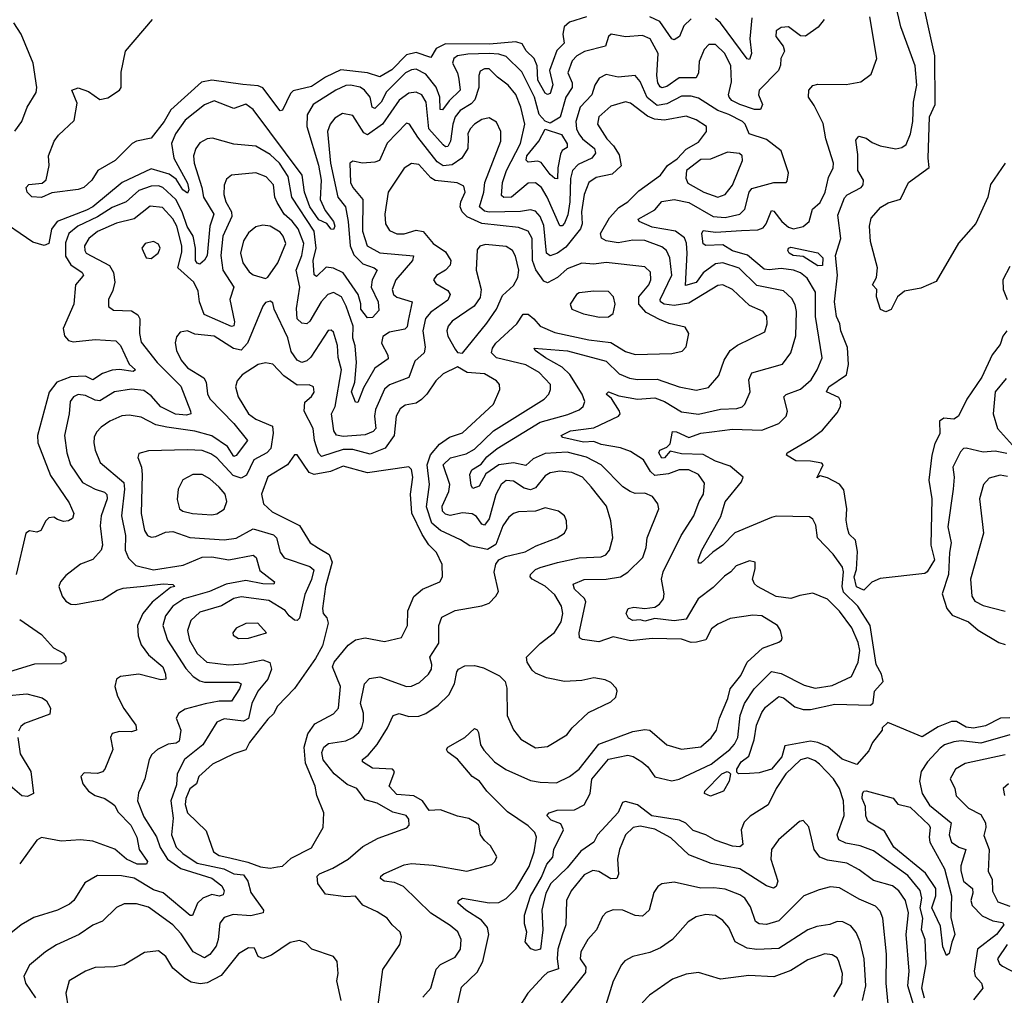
# Model space of a CAD drawing. Extents: x 1892934 to 2008621, y 567149 to 683290.
# Tile 190 of 256: x 1958695 to 1962742, y 628936 to 632944. Entities that reach past the tile are written whole.
import ezdxf

# ---------------------------------------------------------------- set-up
doc = ezdxf.new("R2010")
doc.units = 0

msp = doc.modelspace()

# ---------------------------------------------------------------- linework, layer by layer
at = {"layer": '0CON20XD'}
for points in [[(1961988.6, 631095), (1961998, 631115), (1961991.7, 631121.7), (1961945, 631130.3), (1961885, 631131.8), (1961846.2, 631155), (1961850, 631165), (1961945, 631221.2), (1961995, 631258.1), (1962055, 631328.1), (1962068.2, 631355), (1962069.6, 631375), (1962061.9, 631391.9), (1962011.5, 631415), (1962020.6, 631435), (1962093.1, 631485), (1962102.3, 631527.7), (1962097.5, 631597.5), (1962069.8, 631665), (1962066.2, 631695), (1962052.8, 631725), (1962044.4, 631785), (1962056.6, 631895), (1962048.9, 631975), (1962070.4, 632045), (1962058.5, 632141.5), (1962085, 632211.9), (1962096.1, 632223.9), (1962154.2, 632255), (1962161.5, 632265), (1962163.1, 632285), (1962140.6, 632325), (1962139.7, 632389.7), (1962131.4, 632448.6), (1962144.2, 632465.8), (1962175, 632457.5), (1962198.9, 632438.9), (1962231.2, 632425), (1962296.4, 632413.6), (1962320.7, 632419.3), (1962338.2, 632431.8), (1962356.6, 632475), (1962366.2, 632525), (1962368.3, 632605), (1962382.8, 632675), (1962376.4, 632755), (1962317.1, 632915), (1962277.6, 633087.6)], [(1962745.8, 632355), (1962685, 632267.5), (1962674.2, 632215), (1962625, 632106), (1962554.1, 632025.9), (1962461.7, 631868.3), (1962399.3, 631840.7), (1962332, 631828), (1962302.5, 631805), (1962276.4, 631753.6), (1962255, 631744), (1962233.9, 631753.9), (1962216.2, 631805), (1962218, 631835), (1962200, 631855), (1962216.2, 631885), (1962220.8, 631925), (1962192.6, 632032.6), (1962187.8, 632095), (1962195, 632128.8), (1962235, 632173.8), (1962265, 632192), (1962315, 632206.2), (1962348, 632275), (1962432.8, 632337.2), (1962429.1, 632375), (1962434.5, 632545), (1962457.3, 632595), (1962456, 632795), (1962394.7, 633075)], [(1962001.1, 632945), (1961976.4, 632913.6), (1961925, 632876.7), (1961905, 632877.3), (1961855, 632914.6), (1961825, 632912.3), (1961805, 632898.1), (1961803.1, 632875), (1961832.9, 632835), (1961838.2, 632815), (1961822.9, 632785), (1961822.4, 632757.6), (1961814.5, 632735.5), (1961734.7, 632655), (1961731.4, 632635), (1961748, 632595), (1961740.4, 632575), (1961715, 632574.6), (1961655, 632595.2), (1961622.4, 632612.4), (1961611.1, 632625), (1961608.6, 632635), (1961621.4, 632688.6), (1961618.5, 632755), (1961593.5, 632805), (1961555, 632841.5), (1961528.2, 632841.8), (1961508.8, 632821.2), (1961487.7, 632772.3), (1961485.2, 632725), (1961475.4, 632704.6), (1961405.2, 632704.8), (1961355, 632669.8), (1961335, 632664.3), (1961328.2, 632668.2), (1961318.5, 632685), (1961313.8, 632715), (1961319.8, 632805), (1961286.3, 632865), (1961255, 632879.6), (1961185, 632873.8), (1961125.6, 632884.4), (1961115.6, 632874.4), (1961102.5, 632835), (1961016.4, 632813.6), (1960985, 632795.3), (1960965.6, 632774.4), (1960948.6, 632725), (1960965.2, 632685), (1960965.7, 632665), (1960940.4, 632625), (1960916.8, 632543.2), (1960875, 632519.1), (1960855, 632526.6), (1960829.7, 632555), (1960811.6, 632625), (1960759.4, 632729.4), (1960695, 632792.4), (1960665, 632801.7), (1960625, 632804.6), (1960537.1, 632802.9), (1960494.7, 632795.3), (1960479.7, 632785), (1960473.4, 632765), (1960494.8, 632725), (1960499.8, 632700.2), (1960505.4, 632654.6), (1960460, 632610), (1960433, 632573), (1960423.3, 632575), (1960422.4, 632625), (1960406.3, 632666.3), (1960365, 632720), (1960325, 632740), (1960305, 632738.5), (1960281.1, 632725), (1960203, 632647), (1960181.1, 632605), (1960155, 632579.7), (1960143.2, 632585), (1960135.5, 632625.5), (1960112.2, 632655), (1960095, 632667), (1960055, 632675.5), (1960035, 632673.5), (1959995, 632654.4), (1959900.8, 632595), (1959876.9, 632553.1), (1959875.8, 632505), (1959923.5, 632346.5), (1959933.7, 632285), (1959930.7, 632205), (1959950.2, 632160.2), (1959985.2, 632115), (1959990, 632095), (1959985, 632082.5), (1959975, 632084), (1959956.8, 632106.8), (1959925, 632121.5), (1959887.1, 632175), (1959865.5, 632235), (1959856.3, 632305), (1959655, 632575.5), (1959625, 632596.5), (1959575, 632579.6), (1959495, 632610), (1959455, 632593.5), (1959375, 632530.9), (1959334.8, 632475), (1959319.5, 632435), (1959328.7, 632375), (1959385, 632272.1), (1959389.6, 632245), (1959385, 632230.6), (1959365, 632244.8), (1959338.1, 632288.1), (1959309.9, 632309.9), (1959235, 632331.7), (1959115.6, 632274.4), (1958996.2, 632175), (1958969.1, 632160.9), (1958849.2, 632115), (1958826, 632084), (1958815.3, 632025), (1958795, 632015.8), (1958749.3, 632029.3), (1958595, 632134.5)], [(1958674.5, 632485.5), (1958703.6, 632525), (1958725.3, 632585), (1958762.2, 632645), (1958765.2, 632665), (1958750, 632765), (1958701.2, 632885), (1958670.5, 632930.5)], [(1961025, 632955.9), (1960955, 632933.2), (1960932.4, 632915), (1960927.3, 632885), (1960932.7, 632847.3), (1960902.3, 632817.7), (1960872.3, 632735), (1960886.6, 632676.6), (1960875, 632641.3), (1960865, 632636.7), (1960855, 632642.3), (1960824.9, 632695), (1960821.5, 632755), (1960809.5, 632785), (1960776.5, 632816.5), (1960760.5, 632845), (1960735, 632853.4), (1960626.7, 632843.3), (1960445, 632844.2), (1960407.5, 632825), (1960385, 632788.5), (1960325, 632808.9), (1960285, 632800), (1960225, 632738.3), (1960175, 632708.8), (1960125.3, 632725.3), (1960015, 632738), (1959951.8, 632708.2), (1959895, 632669.6), (1959818.7, 632651.3), (1959808.7, 632641.3), (1959775, 632572), (1959765, 632569.2), (1959694.3, 632664.3), (1959675, 632672.3), (1959612.6, 632677.4), (1959485, 632694.8), (1959442.9, 632687.1), (1959316.4, 632573.6), (1959288.8, 632525), (1959235, 632457.5), (1959175.3, 632444.7), (1959157.5, 632435), (1959087.5, 632365), (1959016, 632325), (1958991.4, 632285), (1958959.2, 632255), (1958935, 632245.6), (1958827, 632233), (1958785, 632213.8), (1958745, 632216.7), (1958726.2, 632235), (1958722, 632255), (1958732.9, 632267.1), (1958787.7, 632272.3), (1958803.6, 632286.4), (1958816.2, 632345), (1958814, 632385), (1958837.1, 632445), (1958855, 632470), (1958919.6, 632530.4), (1958931.2, 632601.2), (1958910, 632655), (1958935, 632664.2), (1958978.3, 632648.3), (1959025, 632616), (1959057.8, 632622.2), (1959105, 632654), (1959112, 632665), (1959112.3, 632727.7), (1959130, 632815), (1959241.2, 632945)], [(1961455, 632947.7), (1961425, 632918.8), (1961407.2, 632875), (1961385, 632861.8), (1961375, 632865.5), (1961325.9, 632935.9), (1961285, 632955.7)], [(1962765, 630076.4), (1962725.8, 630074.2), (1962665, 630042.6), (1962615, 630033.1), (1962585, 630036.8), (1962545, 630061.3), (1962525, 630060.8), (1962470.9, 630039.1), (1962405, 629997.8), (1962263.8, 630056.2), (1962240, 630035), (1962240, 630025), (1962200, 629975), (1962185, 629940), (1962136.4, 629883.6), (1962075, 629905.4), (1962016.7, 629956.7), (1961975, 629974.2), (1961945, 629979.4), (1961839.5, 629960.5), (1961827.5, 629915), (1961785.2, 629865), (1961735, 629850), (1961695, 629847.3), (1961650, 629845), (1961643, 629853), (1961643.1, 629865), (1961660.4, 629895), (1961691.9, 629918.1), (1961714.1, 629985.9), (1961723.5, 630045), (1961745, 630097.1), (1961760.9, 630119.1), (1961815, 630163.1), (1961835, 630157.3), (1961880.8, 630120.8), (1961915, 630110.2), (1961945, 630110.6), (1962045, 630132), (1962192.1, 630127.9), (1962202.6, 630137.4), (1962207.9, 630185), (1962244.1, 630225), (1962238, 630255), (1962215.9, 630295), (1962191.4, 630455), (1962140, 630535), (1962081.7, 630591.7), (1962075.4, 630615), (1962081.4, 630675), (1962076.9, 630695), (1962038.2, 630748.2), (1961974.5, 630815), (1961967, 630867), (1961955, 630892.5), (1961941.1, 630901.1), (1961805, 630903.8), (1961785, 630898.9), (1961634.8, 630835.2), (1961585, 630784.8), (1961543.7, 630756.3), (1961495, 630711.4), (1961485, 630711.2), (1961483.8, 630725), (1961498.2, 630765), (1961577.2, 630902.8), (1961595, 630963.1), (1961662.5, 631045), (1961668.9, 631065), (1961615, 631110), (1961555, 631129.7), (1961505, 631157), (1961415, 631159.9), (1961368.6, 631171.4), (1961345, 631144.2), (1961335, 631142.5), (1961321.8, 631165), (1961325.8, 631175), (1961355, 631187.1), (1961368.6, 631201.4), (1961378.6, 631251.4), (1961395, 631250.3), (1961445, 631227.8), (1961495, 631245.5), (1961540.1, 631250.1), (1961625, 631261.7), (1961745, 631257), (1961815.6, 631285), (1961845.5, 631315), (1961851.5, 631335), (1961835.7, 631395), (1961845.5, 631404.5), (1961905, 631425.4), (1961948.5, 631465), (1961972.9, 631505), (1961993.2, 631555), (1961966.6, 631725), (1961966.1, 631825), (1961931.5, 631881.5), (1961905, 631903.5), (1961875, 631915.2), (1961825, 631921.9), (1961775, 631915.6), (1961755, 631919), (1961687.1, 631977.1), (1961625, 631994.8), (1961585, 632018.6), (1961515, 632016.4), (1961505, 632022.9), (1961498.8, 632065), (1961505, 632077.7), (1961555, 632070.9), (1961661.9, 632078.1), (1961729.3, 632080.7), (1961750.9, 632089.1), (1961763.1, 632105), (1961785, 632160.6), (1961795, 632157.1), (1961827.5, 632115), (1961855, 632091), (1961875, 632085.2), (1961915, 632094.4), (1961940, 632115), (1961953.1, 632165), (1961985, 632193.5), (1962006.1, 632235), (1962019.6, 632295), (1962038.3, 632335), (1962039.5, 632355), (1962008.4, 632455), (1961997.4, 632517.4), (1961961.2, 632591.2), (1961936.9, 632625), (1961939.2, 632655), (1961955, 632672.9), (1961975, 632678.8), (1962092.7, 632677.3), (1962151.9, 632688.1), (1962195, 632720), (1962217.9, 632785), (1962189.3, 632955)], [(1961705, 632951.4), (1961696.5, 632865), (1961702.5, 632805), (1961695, 632780.8), (1961685, 632782.5), (1961575, 632931.4), (1961555, 632948.3)], [(1960658.4, 632708.4), (1960625, 632741.8), (1960605, 632742.3), (1960588.2, 632731.8), (1960582.2, 632715), (1960582.2, 632665), (1960565.2, 632615), (1960551.4, 632598.6), (1960505, 632570.8), (1960485, 632545.3), (1960474.9, 632515.1), (1960465.7, 632444.3), (1960455, 632423.1), (1960445, 632422), (1960435, 632429.7), (1960376.4, 632495), (1960365.1, 632605.1), (1960347.8, 632635), (1960325, 632645.7), (1960295, 632642.3), (1960255, 632613.2), (1960186, 632515), (1960125, 632470.9), (1960109.3, 632479.3), (1960065, 632550), (1960022.1, 632557.9), (1959990.4, 632539.6), (1959971, 632515), (1959960.8, 632485), (1959973.2, 632355), (1960003, 632215), (1960034.8, 632175), (1960045.5, 632114.5), (1960053.8, 632015), (1960068.4, 631978.4), (1960105, 631941), (1960151.9, 631925), (1960164.5, 631915), (1960144.1, 631875), (1960139.8, 631845), (1960167.8, 631785), (1960171.4, 631748.6), (1960145, 631720.5), (1960125, 631719.4), (1960096.7, 631755), (1960097, 631777), (1960086.3, 631815), (1960024.2, 631904.2), (1959985, 631922.7), (1959955, 631927.3), (1959915, 631889.1), (1959905, 631895.7), (1959901.5, 631955), (1959913, 632005), (1959904.8, 632074.8), (1959813.4, 632215), (1959799.2, 632299.2), (1959762.5, 632355), (1959725, 632390.2), (1959665, 632424.2), (1959575, 632433.1), (1959487, 632457), (1959465, 632454.6), (1959435, 632437.5), (1959418.9, 632415), (1959408.8, 632385), (1959411.9, 632355), (1959443.9, 632255), (1959450.8, 632215), (1959493.2, 632145), (1959476.7, 632095), (1959465, 631975.8), (1959455, 631956.6), (1959435, 631940), (1959425, 631943.5), (1959418.2, 631955), (1959417.9, 632005), (1959407.6, 632055), (1959383.6, 632093.6), (1959362.4, 632155), (1959337.2, 632205), (1959284, 632254), (1959265, 632260.7), (1959235, 632260.5), (1959185, 632241.9), (1959132.7, 632195), (1959075, 632172.4), (1959015, 632133.5), (1958934.5, 632095.5), (1958896.7, 632065), (1958883.3, 632026.7), (1958882.8, 631972.8), (1958905, 631936.2), (1958951.9, 631905), (1958957.5, 631895), (1958948.1, 631881.9), (1958924.6, 631855), (1958917.4, 631775), (1958873.1, 631675), (1958878.9, 631645), (1958895, 631625.4), (1958915, 631620), (1959005, 631630.7), (1959090.8, 631625), (1959109.7, 631605), (1959145, 631528.5), (1959171.2, 631505), (1959161.7, 631498.3), (1959105, 631506.5), (1959075, 631504.3), (1959035, 631489.8), (1958995.5, 631464.5), (1958965, 631479), (1958905, 631476.3), (1958847.5, 631455), (1958816.5, 631413.5), (1958768.1, 631235), (1958769.1, 631205), (1958821, 631071), (1958898.7, 630958.7), (1958917.1, 630915), (1958911.4, 630895), (1958895.3, 630884.7), (1958875, 630882.4), (1958850.9, 630890.9), (1958835, 630900.4), (1958815, 630897.1), (1958802.7, 630885), (1958782.5, 630845), (1958765, 630839.1), (1958735, 630844.3), (1958720, 630835), (1958680, 630665)], [(1962414, 628924), (1962403.5, 628965), (1962420.8, 629065), (1962416.4, 629165), (1962402.4, 629205), (1962407.8, 629252.2), (1962396.4, 629295), (1962403.3, 629335), (1962396.1, 629366.1), (1962345, 629427.6), (1962205, 629529.1), (1962150, 629550), (1962091.3, 629561.3), (1962062.3, 629575), (1962055.3, 629595), (1962083.8, 629675), (1962080.8, 629735), (1962065.3, 629785), (1962039.7, 629825), (1961982.7, 629885), (1961965, 629899.4), (1961935, 629911.4), (1961905, 629903.2), (1961844.8, 629845), (1961804.7, 629785), (1961771.2, 629718.8), (1961697.6, 629672.4), (1961672.9, 629647.1), (1961661.2, 629615), (1961666.7, 629555), (1961655, 629545.6), (1961625, 629548.4), (1961553.1, 629573.1), (1961515, 629595.3), (1961463.4, 629613.4), (1961433.1, 629643.1), (1961406.4, 629655), (1961293.1, 629673.1), (1961235, 629718.6), (1961185, 629732.5), (1961172.1, 629727.9), (1961155, 629686.7), (1961069.5, 629595), (1961055, 629564.6), (1961001.8, 629528.2), (1960945, 629458.9), (1960878.4, 629395), (1960857.5, 629355), (1960841.4, 629285), (1960845.4, 629205.4), (1960835.8, 629125), (1960815, 629120), (1960796.4, 629126.4), (1960773.3, 629155), (1960780, 629195), (1960770, 629230), (1960770, 629265), (1960795, 629342.5), (1960839.4, 629420.6), (1960861.6, 629475), (1960886.9, 629503.1), (1960890.6, 629535), (1960930.8, 629615), (1960919.9, 629639.9), (1960880, 629655), (1960861.2, 629675), (1960872, 629685), (1960904.1, 629695.9), (1960975, 629697.3), (1961015, 629718.2), (1961039.7, 629765), (1961046.3, 629823.7), (1961115, 629906.5), (1961195, 629922.6), (1961217, 629917), (1961252.3, 629895), (1961276.6, 629875), (1961305, 629833.1), (1961375, 629817.1), (1961405, 629823.9), (1961537.7, 629885), (1961613.6, 629945), (1961632.8, 629967.2), (1961646.7, 629995), (1961656.5, 630085), (1961673.6, 630135), (1961714.3, 630195), (1961785, 630266.4), (1961825, 630258.3), (1961919.7, 630209.7), (1961965, 630198.1), (1962035, 630209.2), (1962114.1, 630245.9), (1962141.1, 630305), (1962148.2, 630351.8), (1962142, 630385), (1962114.8, 630445), (1962065, 630514.2), (1962015, 630563.8), (1961955, 630587.8), (1961902.3, 630577.7), (1961865, 630566.2), (1961805, 630573.7), (1961728.2, 630615), (1961715, 630626.4), (1961706.7, 630645), (1961717.8, 630687.8), (1961718, 630715), (1961695, 630721.4), (1961639.4, 630700.6), (1961618.2, 630675), (1961591.6, 630658.4), (1961545, 630611.6), (1961484.2, 630565), (1961435, 630481), (1961385, 630474.8), (1961305, 630483.5), (1961265, 630472.4), (1961245, 630478), (1961215, 630475.3), (1961197.9, 630485), (1961187.5, 630505), (1961195.4, 630524.6), (1961219.7, 630530.3), (1961265.2, 630524.8), (1961305, 630530.9), (1961325, 630542.9), (1961340.8, 630565), (1961344.5, 630585), (1961333.5, 630645), (1961340, 630675), (1961413.5, 630825), (1961466.6, 630905), (1961488.1, 630965), (1961505.9, 630995), (1961509.5, 631039.5), (1961485.5, 631075), (1961445, 631094.8), (1961405, 631094.8), (1961362.4, 631077.6), (1961305, 631071.6), (1961287.4, 631087.4), (1961258.5, 631135), (1961205, 631170.4), (1961165, 631184.5), (1961085, 631198.5), (1961055, 631211.1), (1961011.9, 631208.1), (1960927.7, 631227.7), (1960921.2, 631235), (1960958.6, 631255), (1961055, 631266.7), (1961155.7, 631315), (1961163.1, 631325), (1961161.1, 631335), (1961127.1, 631387.1), (1961106, 631405), (1961114.6, 631415.4), (1961158.1, 631398.1), (1961235, 631385.2), (1961305, 631390.2), (1961345, 631374.8), (1961415, 631332.4), (1961485, 631323.6), (1961575, 631343.5), (1961643.2, 631346.8), (1961665, 631353.8), (1961676.2, 631365), (1961698.2, 631415), (1961692.4, 631465), (1961705, 631493.6), (1961830.7, 631529.3), (1961865.2, 631574.8), (1961884.7, 631645), (1961888.3, 631745), (1961883.1, 631773.1), (1961868.1, 631798.1), (1961835, 631830.3), (1961725, 631851.2), (1961652.9, 631922.9), (1961585, 631945.2), (1961555, 631941.3), (1961505, 631903.6), (1961475, 631864.8), (1961431.7, 631851.7), (1961438.5, 631985), (1961435.7, 632025.7), (1961427.4, 632047.4), (1961390.5, 632075), (1961295, 632091.4), (1961241.9, 632115), (1961237.8, 632125), (1961305, 632163.3), (1961335, 632197.4), (1961385.5, 632205.5), (1961445, 632192.8), (1961546, 632136), (1961595, 632131.7), (1961654.5, 632145.5), (1961675.3, 632165), (1961694, 632235), (1961705, 632250.9), (1961795, 632274.7), (1961845, 632274.4), (1961850, 632280), (1961855.2, 632315), (1961824.8, 632405), (1961765, 632451.7), (1961692.9, 632475), (1961676.4, 632515), (1961665.4, 632525), (1961610.4, 632555), (1961565, 632570.7), (1961485, 632621.9), (1961455, 632629.8), (1961415, 632629.3), (1961355, 632598), (1961315, 632591.3), (1961274.4, 632624.4), (1961245, 632689.4), (1961225, 632714.4), (1961155, 632707.6), (1961105, 632718.7), (1961076.4, 632703.6), (1961058.7, 632675), (1961046.2, 632635), (1960998.1, 632585), (1960980.7, 632525), (1960983.8, 632495), (1960993, 632475), (1961008.1, 632455), (1961057.9, 632415), (1961062.4, 632395), (1961047.2, 632375), (1960990.5, 632349.5), (1960967.3, 632325), (1960958.5, 632291.5), (1960956.1, 632195), (1960948.2, 632141.8), (1960935, 632108.2), (1960925, 632097.6), (1960915, 632097.3), (1960863.4, 632215), (1960839.2, 632255), (1960815, 632273.3), (1960785, 632271.7), (1960717.1, 632215), (1960685, 632212.9), (1960675, 632222), (1960679, 632275), (1960696, 632325), (1960753.5, 632435), (1960771.6, 632515), (1960755, 632584.4), (1960735, 632637.1), (1960703.2, 632675), (1960658.4, 632708.4)], [(1961375.8, 631895), (1961367.5, 631965), (1961353.8, 631995), (1961335, 632011.4), (1961265, 632037.2), (1961215, 632038.6), (1961155, 632026.5), (1961105.8, 632035.8), (1961086, 632046), (1961082.9, 632065), (1961119.7, 632130.3), (1961158.1, 632171.9), (1961194.6, 632195), (1961239.5, 632240.5), (1961328.8, 632305), (1961357.1, 632345), (1961397.8, 632372.2), (1961435, 632411.3), (1961485, 632440.5), (1961518.6, 632485), (1961517.5, 632505), (1961475, 632532.2), (1961435, 632547), (1961345, 632531.2), (1961304.9, 632534.9), (1961275, 632547.8), (1961205, 632601.2), (1961185, 632606.7), (1961125, 632588.6), (1961075.3, 632545), (1961070, 632515), (1961107.9, 632455), (1961135.8, 632425), (1961158.5, 632388.5), (1961167.1, 632342.9), (1961130.9, 632309.1), (1961065, 632295.2), (1961035, 632274.6), (1961014.8, 632225.2), (1961004.1, 632155), (1961006.7, 632105), (1960999.6, 632085), (1960940.1, 632009.9), (1960905, 631984.5), (1960875, 631974.2), (1960860.5, 631985), (1960848.9, 632098.9), (1960834.4, 632135), (1960815, 632156.6), (1960795, 632162.5), (1960753.9, 632156.1), (1960625, 632152.7), (1960605, 632157.7), (1960584.8, 632175), (1960603.1, 632235), (1960606.6, 632275), (1960672.7, 632445), (1960672, 632485), (1960655, 632522.5), (1960625, 632540.5), (1960595, 632533.8), (1960565, 632514.7), (1960547.1, 632495), (1960537.6, 632475), (1960538.2, 632458.2), (1960537.4, 632415), (1960511.9, 632375), (1960472, 632348), (1960435, 632343), (1960410.3, 632360.3), (1960331.4, 632461.4), (1960297.1, 632515), (1960285, 632518.8), (1960205, 632437.1), (1960174.5, 632365), (1960155, 632358), (1960104.7, 632354.7), (1960065, 632362.2), (1960052.5, 632355), (1960054.1, 632275), (1960064.3, 632254.3), (1960105.7, 632205), (1960104.5, 632075), (1960123.3, 632015), (1960175, 631985.6), (1960313.2, 631973.2), (1960309.6, 631955), (1960241.6, 631875), (1960225.4, 631835), (1960231.8, 631815), (1960245, 631803.9), (1960308.8, 631785), (1960291.9, 631708.1), (1960287.4, 631682.6), (1960278, 631672), (1960215, 631660), (1960187.1, 631642.9), (1960182.5, 631615), (1960208, 631565), (1960209.5, 631550.5), (1960155, 631512.8), (1960108.3, 631431.7), (1960085, 631370.8), (1960075, 631372.5), (1960058.2, 631415), (1960072.8, 631455), (1960079, 631535), (1960073.7, 631603.7), (1960063.9, 631635), (1960065.6, 631685), (1960037.2, 631767.2), (1960017.7, 631805), (1959985, 631822.9), (1959961.3, 631815), (1959934.1, 631785), (1959888.1, 631705), (1959875, 631694.2), (1959855, 631697.4), (1959835.2, 631715), (1959832.5, 631757.5), (1959846.2, 631845), (1959832, 631915), (1959854.8, 631975), (1959862.5, 632025), (1959839.6, 632085), (1959815, 632115.9), (1959782.7, 632145), (1959752.8, 632192.8), (1959743.8, 632215), (1959738.8, 632265), (1959708.3, 632298.3), (1959665, 632315.3), (1959565, 632305.4), (1959545, 632289.2), (1959536, 632264), (1959534.7, 632225.3), (1959542.9, 632195), (1959566, 632155), (1959567.6, 632135), (1959530.6, 632055), (1959521.5, 631975), (1959530.2, 631915), (1959574.8, 631845), (1959559.3, 631795), (1959578, 631702), (1959575, 631686.7), (1959565, 631682.9), (1959453.2, 631733.2), (1959433.6, 631785), (1959428.1, 631828.1), (1959410.2, 631865), (1959344.7, 631925), (1959361.5, 631988.5), (1959361.3, 632015), (1959340.4, 632095), (1959324.6, 632125.4), (1959282.3, 632172.3), (1959231.7, 632178.3), (1959165, 632125.2), (1959092.5, 632107.5), (1959015, 632073.1), (1958979.2, 632045), (1958961.2, 632015), (1958962.1, 631995), (1958968.9, 631985), (1959064.2, 631934.2), (1959080.5, 631905), (1959085.8, 631865), (1959078.1, 631831.9), (1959059.6, 631795), (1959060, 631765), (1959080.7, 631750.7), (1959155, 631747.5), (1959181, 631731), (1959188.2, 631715), (1959187.3, 631655), (1959195, 631618.9), (1959259.4, 631535), (1959357.9, 631437.9), (1959396.7, 631335), (1959398, 631325), (1959380.6, 631319.4), (1959335, 631323.3), (1959275, 631353.3), (1959235, 631399.2), (1959205, 631420.2), (1959155, 631426.6), (1959085, 631415.2), (1959025, 631378.1), (1959005, 631380.4), (1958965, 631400), (1958935, 631404.2), (1958916.4, 631395), (1958901.9, 631375), (1958898.6, 631325), (1958879.1, 631235), (1958889, 631165), (1958903.6, 631115), (1958952.9, 631042.9), (1959004.8, 631014.8), (1959043.1, 631003.1), (1959052.6, 630992.6), (1959054.8, 630975), (1959030, 630905), (1959025.7, 630865), (1959035.7, 630785), (1959030, 630765), (1958995, 630726), (1958945, 630706.7), (1958885, 630661.1), (1958862.9, 630635), (1958855.7, 630615), (1958870, 630575), (1958884.6, 630554.6), (1958905, 630543.3), (1958925, 630541.9), (1959035, 630561.5), (1959095, 630600), (1959121, 630609), (1959205, 630616.2), (1959285, 630626.2), (1959325, 630623.3), (1959333.3, 630615), (1959315, 630610.6), (1959238.9, 630551.1), (1959201.4, 630505), (1959179.2, 630455), (1959182.5, 630412.5), (1959194.7, 630375), (1959224, 630334), (1959283, 630285), (1959294.6, 630255.4), (1959295.6, 630235), (1959275, 630231.6), (1959185.4, 630254.6), (1959110, 630245), (1959093.3, 630235), (1959086.2, 630205), (1959097.5, 630165), (1959123.4, 630113.4), (1959172.5, 630045), (1959175.8, 630025), (1959155, 630018.2), (1959105, 630019.6), (1959075, 630011.2), (1959068.6, 629995), (1959077.5, 629945), (1959045, 629864.3), (1959035, 629853.3), (1959015, 629846.4), (1958960.7, 629849.3), (1958946.7, 629835), (1958954.2, 629805), (1958978.1, 629775), (1959005, 629756.5), (1959045, 629744.4), (1959075, 629723.8), (1959085.9, 629715), (1959099, 629689), (1959152.5, 629635), (1959175.9, 629585), (1959186.7, 629535), (1959220, 629485), (1959215.9, 629474.1), (1959177.5, 629475), (1959134.2, 629495), (1959085.5, 629535.5), (1958995, 629569.3), (1958945, 629574.2), (1958865, 629568.8), (1958785, 629584.6), (1958765, 629573.6), (1958695, 629476.2)], [(1960905, 632290), (1960895, 632291.1), (1960875, 632308.4), (1960837.8, 632357.8), (1960825, 632362), (1960785, 632358.1), (1960776.5, 632366.5), (1960779.8, 632385), (1960828.4, 632445), (1960855, 632493.8), (1960922.3, 632472.3), (1960945.8, 632434.2), (1960945, 632419.4), (1960925, 632405.9), (1960918, 632392), (1960906.4, 632335), (1960905, 632290)], [(1961565, 632214.8), (1961595, 632226.1), (1961625, 632264.5), (1961665.9, 632365), (1961664.6, 632385), (1961653.9, 632393.9), (1961605, 632400), (1961535, 632371.3), (1961495, 632370.2), (1961435.8, 632324.2), (1961432.9, 632292.9), (1961441.9, 632271.9), (1961506.5, 632235), (1961565, 632214.8)], [(1960816.2, 631916.2), (1960803.5, 631955), (1960801.7, 632045), (1960785.7, 632075.7), (1960745, 632090), (1960595, 632106.4), (1960533.8, 632133.8), (1960513.9, 632153.9), (1960506.1, 632175), (1960508.4, 632195), (1960525.8, 632235), (1960520.5, 632260.5), (1960493.7, 632273.7), (1960402.7, 632282.7), (1960384.4, 632294.4), (1960335, 632348.8), (1960305, 632353.2), (1960275, 632333.6), (1960209.3, 632235), (1960195.3, 632145), (1960198.2, 632105), (1960215, 632078.5), (1960245, 632063.5), (1960275, 632064.2), (1960325, 632079.3), (1960353.7, 632073.7), (1960394.2, 632025), (1960445, 631990.3), (1960467.3, 631955), (1960464.7, 631935), (1960445.6, 631914.4), (1960407.6, 631892.4), (1960395.7, 631875), (1960405, 631860), (1960455, 631831.2), (1960464.5, 631815.5), (1960455, 631792.1), (1960385, 631741.7), (1960363.2, 631716.8), (1960351.7, 631665), (1960361.7, 631598.3), (1960357.1, 631575), (1960319.4, 631540.6), (1960295, 631474), (1960215, 631444.2), (1960193.9, 631426.1), (1960157.5, 631342.5), (1960153.7, 631315), (1960158.9, 631265), (1960147.4, 631252.6), (1960115, 631238.5), (1960025, 631230.9), (1959997.1, 631237.1), (1959985.8, 631255), (1959977.1, 631325), (1959991.1, 631355), (1960017.8, 631505), (1960003.5, 631556.5), (1960001.1, 631605), (1959985, 631660.8), (1959975, 631668.1), (1959963.1, 631666.9), (1959892.1, 631557.9), (1959875, 631542.5), (1959855, 631535.7), (1959835, 631545.3), (1959810.8, 631580.8), (1959797.1, 631637.1), (1959741.2, 631755), (1959735, 631780), (1959725, 631787.5), (1959705, 631782.5), (1959695, 631767.5), (1959631.7, 631615), (1959605, 631585.8), (1959573.5, 631593.5), (1959495, 631643.6), (1959415, 631652.4), (1959384.6, 631665.4), (1959355, 631660.8), (1959339.3, 631640.7), (1959333.9, 631616.1), (1959339.6, 631585), (1959358.4, 631545), (1959384.3, 631514.3), (1959452.4, 631472.4), (1959462, 631455), (1959466.8, 631406.8), (1959476.6, 631386.6), (1959575.2, 631285), (1959630.7, 631215), (1959585, 631152.9), (1959575, 631149.5), (1959549.8, 631189.8), (1959484.7, 631234.7), (1959415, 631253.3), (1959299.2, 631269.2), (1959255, 631279.5), (1959195, 631311.6), (1959145, 631319.4), (1959115, 631316.7), (1959065.6, 631295), (1959029.5, 631270.5), (1959010.5, 631249.5), (1959001.8, 631228.2), (1958999.1, 631205), (1959005.3, 631175), (1959026, 631125), (1959122.5, 631042.5), (1959125.2, 631015), (1959113.5, 630905), (1959130, 630825), (1959129.2, 630765), (1959142.2, 630732.2), (1959172.2, 630702.2), (1959245, 630683.1), (1959366.4, 630703.6), (1959445, 630736), (1959485, 630737.2), (1959555, 630725.2), (1959654.6, 630744.6), (1959667.1, 630735), (1959681.6, 630681.6), (1959742.9, 630635), (1959740, 630625), (1959694.3, 630625.7), (1959625, 630639.8), (1959543.6, 630625), (1959475, 630594.8), (1959370, 630565), (1959324, 630535), (1959295, 630494.5), (1959283.5, 630455), (1959302.1, 630395), (1959378.1, 630278.1), (1959407.5, 630245), (1959435, 630227.2), (1959455, 630222.4), (1959592.6, 630222.6), (1959605.5, 630215), (1959598.8, 630195), (1959565, 630143.7), (1959515, 630144.8), (1959457.4, 630132.6), (1959375, 630112), (1959349.5, 630095), (1959337.9, 630075), (1959358, 630025), (1959349.9, 629980.1), (1959338.1, 629971.9), (1959305, 629967.5), (1959261.9, 629945), (1959238.1, 629925), (1959226.7, 629905), (1959209.3, 629825), (1959196, 629794), (1959182.8, 629767.2), (1959179.1, 629735), (1959205, 629668.7), (1959257.1, 629587.1), (1959272.4, 629542.4), (1959302.5, 629495), (1959356.9, 629456.9), (1959485, 629416.9), (1959525.5, 629385), (1959535.3, 629365), (1959531.2, 629348.8), (1959515, 629343.1), (1959485, 629350.5), (1959448.2, 629335), (1959425.7, 629314.3), (1959405, 629263.8), (1959396, 629264), (1959285, 629356.3), (1959245, 629369.6), (1959165, 629417), (1959113, 629427), (1959015, 629427.3), (1958962.4, 629397.6), (1958917.1, 629325), (1958899.2, 629310.8), (1958850, 629285), (1958753.8, 629255), (1958700.8, 629225), (1958638.1, 629175)], [(1959705, 631880), (1959715, 631885.8), (1959756.5, 631945), (1959788.4, 632025), (1959778.4, 632055), (1959765, 632071.1), (1959725, 632095.8), (1959695, 632099.4), (1959665, 632092.5), (1959635, 632068.5), (1959614.7, 632035), (1959602.9, 631985), (1959612.1, 631945), (1959638.6, 631908.6), (1959655, 631896.1), (1959705, 631880)], [(1959235, 631963.1), (1959264.2, 631985), (1959271.9, 632005), (1959265, 632022), (1959245, 632033.1), (1959211.2, 632025), (1959197.5, 632005), (1959214.2, 631965), (1959235, 631963.1)], [(1960515, 631574), (1960615, 631697.3), (1960654.6, 631755), (1960679.4, 631810.6), (1960725, 631852.2), (1960742.7, 631885), (1960746.7, 631915), (1960732.6, 631972.6), (1960720, 631995), (1960695, 632011.6), (1960609.4, 632020.6), (1960586.6, 632013.4), (1960575, 631998.8), (1960570.9, 631915), (1960591.5, 631835), (1960587.4, 631802.6), (1960563.2, 631766.8), (1960472.1, 631705), (1960456.4, 631685), (1960450.4, 631665), (1960454.2, 631644.2), (1960485, 631590), (1960495, 631576.2), (1960515, 631574)], [(1961975, 631932.8), (1961915, 631971.6), (1961874, 631975), (1961857.7, 631985), (1961851.8, 631995), (1961854.6, 632005), (1961865, 632010), (1961975, 631986.3), (1961996.2, 631965), (1961995, 631933.5), (1961975, 631932.8)], [(1960352, 628928), (1960385.6, 628965), (1960407, 629043), (1960425, 629062.5), (1960485, 629092.1), (1960506.9, 629125), (1960509.2, 629165), (1960496.2, 629196.2), (1960465, 629222.7), (1960385, 629273.2), (1960273, 629383), (1960235, 629399.1), (1960192.5, 629405), (1960178, 629415), (1960180, 629425), (1960192, 629435), (1960275, 629471.6), (1960305, 629477.1), (1960395, 629470.3), (1960533.6, 629446.4), (1960635, 629472.9), (1960648.6, 629485), (1960656, 629505), (1960630.1, 629550.1), (1960605, 629571.4), (1960589, 629595), (1960581.9, 629635), (1960571.3, 629645), (1960541.8, 629661.8), (1960495, 629671.1), (1960425, 629697.5), (1960377.5, 629695), (1960350.8, 629735), (1960315, 629755.4), (1960245, 629760.6), (1960214, 629795), (1960233.5, 629845), (1960235.5, 629855), (1960228, 629865), (1960145, 629869.2), (1960104.4, 629895), (1960104.4, 629905), (1960127.4, 629922.6), (1960163.9, 629966.1), (1960207.3, 630035), (1960230.5, 630085), (1960255, 630093.8), (1960295, 630081.8), (1960335, 630082.5), (1960365, 630093.8), (1960415, 630127.5), (1960459.6, 630170.4), (1960481.9, 630215), (1960491.5, 630265), (1960498.5, 630275), (1960525, 630289.8), (1960565, 630291), (1960601.5, 630281.5), (1960667.7, 630247.7), (1960690.6, 630225), (1960697.4, 630197.4), (1960698.8, 630085), (1960725, 630026), (1960755, 629987.5), (1960815, 629951.9), (1960865, 629957.5), (1960944.5, 630005.5), (1960965.3, 630034.7), (1961032.4, 630097.6), (1961125, 630142), (1961145, 630160), (1961151.2, 630185), (1961147.3, 630197.3), (1961125, 630221.2), (1961101.9, 630231.9), (1961055, 630240), (1961005, 630229.1), (1960935, 630225.5), (1960859.7, 630239.7), (1960815, 630259.2), (1960801.9, 630271.9), (1960781.4, 630305), (1960778.6, 630325), (1960835, 630380.8), (1960893.2, 630426.8), (1960920.3, 630469.7), (1960927.1, 630505), (1960921.9, 630535), (1960895, 630581.5), (1960855, 630616.6), (1960801.9, 630645), (1960793.3, 630655), (1960794.4, 630665), (1960814.5, 630685), (1960835, 630694), (1960905, 630713.3), (1960995, 630733.6), (1961085, 630736.6), (1961104.4, 630745), (1961119.6, 630765), (1961133.3, 630815), (1961125.3, 630885), (1961106.7, 630945), (1961044.1, 631025), (1961008.5, 631065), (1960965, 631083.9), (1960915, 631088.6), (1960875, 631081.9), (1960855, 631070.4), (1960815, 631020.8), (1960795, 631012.4), (1960768.7, 631018.7), (1960725, 631047.6), (1960695, 631050.6), (1960674.1, 631035), (1960652.8, 630992.8), (1960625, 630893.5), (1960605, 630867.8), (1960595, 630870.8), (1960573, 630903), (1960555, 630914), (1960515, 630917.8), (1960465, 630907), (1960445, 630912.7), (1960433.5, 630925), (1960431.1, 630945), (1960458.4, 631005), (1960462.8, 631035), (1960436.2, 631115), (1960465.8, 631144.2), (1960530, 631160), (1960565, 631180), (1960643.2, 631255), (1960851.1, 631385), (1960870, 631405), (1960877.5, 631425), (1960876.2, 631445), (1960830.4, 631495), (1960775, 631526.4), (1960654.5, 631555), (1960634.8, 631575), (1960639, 631595), (1960652.1, 631615), (1960738.6, 631695), (1960765, 631734.7), (1960785, 631734.7), (1960808.6, 631715), (1960834.8, 631684.8), (1960895, 631658.5), (1961035, 631628.4), (1961125, 631618.1), (1961185, 631581.4), (1961225, 631568.4), (1961375, 631572.3), (1961417.8, 631582.2), (1961435, 631600), (1961445.7, 631655), (1961430.9, 631680.9), (1961365, 631695.2), (1961325, 631711.7), (1961270.7, 631740.7), (1961239.3, 631775), (1961240.2, 631805), (1961281.6, 631855), (1961289.8, 631875), (1961287.2, 631907.2), (1961265, 631928), (1961105, 631947), (1961055, 631939.8), (1961005, 631943.5), (1960945, 631920.3), (1960905.5, 631885), (1960865, 631863.2), (1960849.5, 631869.5), (1960816.2, 631916.2)], [(1962765, 631930), (1962736.7, 631875), (1962737.5, 631835), (1962754, 631795)], [(1960488.4, 628871.6), (1960510.9, 628969.1), (1960575, 629031.1), (1960599, 629075), (1960623.9, 629185), (1960618.4, 629215), (1960592.8, 629245), (1960529.2, 629285), (1960495.6, 629315), (1960498.1, 629325), (1960515, 629334.6), (1960625, 629315.7), (1960665, 629317.3), (1960695, 629333.2), (1960735, 629372.7), (1960788.9, 629465), (1960810.2, 629525), (1960819.8, 629585), (1960812.4, 629605), (1960785, 629632), (1960700.2, 629690.2), (1960615.3, 629775), (1960585.2, 629815), (1960554.8, 629835), (1960495, 629906), (1960454.4, 629935), (1960449.4, 629945), (1960454.2, 629955), (1960525, 629995.4), (1960565, 630031.4), (1960575, 630027.1), (1960581.2, 630015), (1960589.3, 629965), (1960602.8, 629942.8), (1960646, 629895), (1960693.3, 629863.3), (1960795, 629818.9), (1960835, 629810.8), (1960901.9, 629808.1), (1960955.2, 629834.8), (1960995, 629865.3), (1961075, 629967.5), (1961215, 630019.2), (1961265, 630028.2), (1961284.6, 630024.6), (1961354.7, 629964.7), (1961415, 629947.1), (1961495, 629956.4), (1961536.7, 629993.3), (1961558.8, 630025), (1961570.8, 630075), (1961605.8, 630155), (1961615.7, 630195), (1961659.7, 630250.3), (1961685.8, 630305), (1961747.8, 630362.2), (1961815, 630386.2), (1961826.7, 630395), (1961828.8, 630405), (1961822.5, 630435), (1961810, 630455), (1961745, 630494.2), (1961707.9, 630497.9), (1961615, 630484.4), (1961565, 630461.1), (1961538.8, 630441.2), (1961515, 630396.2), (1961477.2, 630387.2), (1961454.7, 630384.7), (1961415, 630399.3), (1961295, 630402.2), (1961205, 630392.3), (1961135, 630408.5), (1961075, 630387.6), (1961008.1, 630398.1), (1960996.5, 630405), (1960994.7, 630425), (1961022.6, 630552.6), (1961016, 630566), (1960975.9, 630605), (1960969.4, 630625), (1961015, 630643.9), (1961105, 630645.9), (1961164, 630655), (1961195, 630674.2), (1961256.9, 630735), (1961270.5, 630775), (1961274.6, 630815), (1961322, 630935), (1961318, 630955), (1961296, 630985), (1961265, 630999.2), (1961225, 630997.7), (1961203.8, 631005), (1961173.8, 631025), (1961085.2, 631115.2), (1961025, 631146.7), (1960945, 631167.7), (1960855, 631161.4), (1960805, 631139.4), (1960775, 631112.9), (1960725, 631123.2), (1960665, 631115.8), (1960611.5, 631078.5), (1960583.2, 631026.8), (1960558, 631018), (1960550.7, 631030.7), (1960545.3, 631075), (1960553.5, 631095), (1960591.6, 631118.4), (1960615, 631148.1), (1960657.5, 631182.5), (1960835, 631290.9), (1960947.9, 631322.1), (1960995, 631340.6), (1961011.3, 631355), (1961017.7, 631375), (1961007.6, 631405), (1960956, 631486), (1960925, 631517), (1960856.9, 631555), (1960814.4, 631585), (1960810, 631595), (1960947.1, 631582.9), (1961105, 631541.1), (1961158.6, 631488.6), (1961201.8, 631471.8), (1961235, 631466), (1961315, 631466.6), (1961405, 631435.8), (1961475, 631422), (1961526.5, 631433.5), (1961568.2, 631481.8), (1961590, 631545), (1961615, 631585.4), (1961645, 631606.2), (1961757.8, 631662.2), (1961767.9, 631695), (1961765.5, 631725), (1961750.6, 631745), (1961695, 631769.3), (1961624.5, 631835), (1961585, 631855.3), (1961565, 631851.6), (1961445, 631779.1), (1961385, 631769.7), (1961343.6, 631775), (1961328.9, 631785), (1961328.1, 631795), (1961375.8, 631895)], [(1961078, 631722), (1961115, 631723.6), (1961135, 631736.2), (1961143.1, 631775), (1961135.8, 631805.8), (1961115, 631827.1), (1961055, 631829.1), (1960995, 631821.2), (1960983.3, 631815), (1960957.5, 631775), (1960964.2, 631755), (1961012, 631735), (1961078, 631722)], [(1962752.5, 631665), (1962736.6, 631643.4), (1962725, 631610), (1962692.8, 631567.2), (1962649.8, 631475), (1962587.5, 631385), (1962553.4, 631315), (1962535, 631303.4), (1962493.2, 631306.8), (1962475.6, 631295), (1962477.4, 631242.6), (1962457, 631203), (1962444.3, 631155), (1962432.1, 631052.1), (1962444.9, 630974.9), (1962439.5, 630785), (1962455.7, 630725), (1962425, 630675.5), (1962415, 630668.5), (1962232.1, 630647.9), (1962197.3, 630632.7), (1962165, 630599.7), (1962135, 630613.7), (1962125.4, 630655), (1962134.4, 630685.6), (1962138.9, 630758.9), (1962130, 630805), (1962105, 630830.4), (1962097.1, 630855), (1962092.2, 630887.8), (1962095.2, 630934.8), (1962082.2, 631012.2), (1962065.2, 631035.2), (1962015, 631061.2), (1961985, 631070), (1961971.7, 631061.7), (1961988.6, 631095)], [(1960175, 630244.3), (1960285, 630204.6), (1960305, 630205.4), (1960338.5, 630221.5), (1960375, 630254.6), (1960388.1, 630275), (1960389.4, 630295), (1960380.5, 630325), (1960417.8, 630382.2), (1960418.3, 630455), (1960430.1, 630489.9), (1960485, 630517.3), (1960595, 630535.6), (1960625, 630546.9), (1960652.5, 630575), (1960662.9, 630595), (1960644.6, 630674.6), (1960652.6, 630707.4), (1960664.5, 630725.5), (1960692, 630738), (1960772.8, 630757.2), (1960817.4, 630782.6), (1960904.3, 630815), (1960934.4, 630835), (1960944.4, 630855), (1960941.9, 630885), (1960934, 630905), (1960910, 630925), (1960855, 630938.8), (1960815, 630925.2), (1960745, 630921.8), (1960724.4, 630915.6), (1960705, 630900.4), (1960681.3, 630865), (1960651.8, 630788.2), (1960617.5, 630767.5), (1960545, 630782.1), (1960507.4, 630807.4), (1960425, 630845.2), (1960388.8, 630875), (1960366.9, 630943.1), (1960379.8, 631035), (1960369.7, 631115), (1960384.2, 631155.8), (1960419.9, 631200.1), (1960461.6, 631228.4), (1960515, 631246.8), (1960642.7, 631365), (1960668.9, 631425), (1960666.9, 631445), (1960655, 631460.6), (1960605, 631488.5), (1960534.3, 631494.3), (1960495, 631518), (1960435, 631488.4), (1960405, 631460), (1960368.4, 631405), (1960346.8, 631383.2), (1960325, 631369.1), (1960279.1, 631360.9), (1960258.9, 631345), (1960242.6, 631315), (1960234.8, 631235), (1960196.8, 631183.2), (1960135, 631158.6), (1960065, 631178.1), (1960025, 631178), (1959935, 631148.9), (1959923.5, 631163.5), (1959907.2, 631215), (1959901.7, 631265), (1959863.9, 631335), (1959867.7, 631372.3), (1959895, 631395.8), (1959905, 631413.8), (1959902.5, 631435), (1959885, 631443.3), (1959835, 631441.8), (1959780.8, 631480.8), (1959735, 631528.9), (1959705, 631534.5), (1959675, 631527.1), (1959609.4, 631485), (1959589.1, 631460.9), (1959582.3, 631435), (1959592.6, 631395), (1959636, 631325), (1959665, 631302.7), (1959734.5, 631274.5), (1959737, 631245), (1959727.8, 631182.2), (1959710.7, 631165), (1959656.8, 631135), (1959627.1, 631072.9), (1959605, 631060.2), (1959571.9, 631071.9), (1959505, 631143.6), (1959481, 631161), (1959445, 631174), (1959385, 631177.3), (1959225, 631172.2), (1959185, 631161.2), (1959180.6, 631145), (1959195.3, 631105.3), (1959199, 631075), (1959194.3, 630915), (1959207.6, 630845), (1959220.9, 630825), (1959235, 630817.8), (1959255, 630820.3), (1959295, 630838.1), (1959325, 630841.8), (1959395, 630816.5), (1959535, 630806.9), (1959585, 630813.3), (1959655, 630852.4), (1959737.6, 630827.6), (1959750.3, 630815), (1959766.3, 630756.3), (1959782.4, 630732.4), (1959887.4, 630697.4), (1959904.3, 630684.3), (1959895, 630643.5), (1959867.6, 630582.4), (1959844.7, 630485.3), (1959835, 630475.5), (1959825, 630477.3), (1959803, 630495), (1959786.4, 630516.4), (1959718.4, 630558.4), (1959605, 630572.3), (1959574.6, 630565.4), (1959525, 630536), (1959435, 630510.5), (1959398.8, 630475), (1959384.3, 630435), (1959393.3, 630395), (1959425, 630340.7), (1959464.5, 630305), (1959555, 630293.3), (1959615, 630297.7), (1959695, 630314.1), (1959722.7, 630302.7), (1959730.6, 630275), (1959715.5, 630234.5), (1959674.4, 630185), (1959649.1, 630135), (1959635, 630073.6), (1959615, 630062.3), (1959535, 630071.2), (1959505, 630057.3), (1959448.4, 629965), (1959372.6, 629905), (1959342.8, 629845), (1959339.1, 629800.9), (1959316.8, 629735), (1959326.1, 629663.9), (1959319.6, 629595), (1959338.8, 629545), (1959365, 629518.8), (1959425, 629478), (1959534.7, 629455), (1959575, 629434.9), (1959615, 629431), (1959632.3, 629405), (1959645, 629357.8), (1959696.5, 629285), (1959695.7, 629275), (1959645, 629261.6), (1959572.4, 629267.6), (1959534.8, 629255.2), (1959518.3, 629231.7), (1959511.2, 629165), (1959502.2, 629137.8), (1959477.1, 629102.9), (1959455, 629090.3), (1959407.9, 629115), (1959358.1, 629188.1), (1959325, 629224.7), (1959225, 629297.5), (1959175, 629310.9), (1959125, 629312.1), (1959093.6, 629296.4), (1959035, 629240.9), (1958995, 629223.9), (1958939.2, 629185), (1958846.9, 629143.1), (1958801.5, 629115), (1958735, 629060), (1958712.3, 629015), (1958718.7, 628985), (1958760.2, 628925)], [(1962750.2, 631469.8), (1962704.7, 631415), (1962696.2, 631325), (1962713.9, 631265), (1962812.2, 631155)], [(1959725, 629458), (1959755, 629464.2), (1959775, 629466.2), (1959811.4, 629498.6), (1959895, 629541.5), (1959942.2, 629625), (1959944.6, 629685), (1959917, 629757), (1959909.3, 629795), (1959870.1, 629890.1), (1959864.1, 629955), (1959879.8, 630010.2), (1959908.3, 630051.7), (1959985, 630092.7), (1960005.4, 630115), (1960013.8, 630205), (1959981.4, 630285), (1959987.8, 630305), (1960045, 630374.2), (1960075, 630396.5), (1960115.4, 630404.6), (1960195, 630389.3), (1960264.4, 630405.6), (1960288.9, 630455), (1960290.5, 630515), (1960315, 630574.3), (1960350.6, 630605), (1960421.5, 630635), (1960433.1, 630655), (1960431.1, 630705), (1960408.2, 630755), (1960376.6, 630786.6), (1960348.7, 630828.7), (1960306.4, 630916.4), (1960301.5, 630995), (1960311.2, 631065), (1960305, 631095.8), (1960295, 631106.5), (1960125, 631082.2), (1960025, 631110), (1959972.2, 631087.8), (1959905, 631074.8), (1959884.3, 631084.3), (1959835, 631155.7), (1959825, 631155.6), (1959795.2, 631114.8), (1959715, 631065.4), (1959689.2, 630995), (1959697.1, 630955), (1959732.5, 630922.5), (1959845, 630866.1), (1959888.9, 630795), (1959923, 630773), (1959967.3, 630747.3), (1959980, 630715), (1959952.3, 630615), (1959940, 630525), (1959942.2, 630505), (1959957.1, 630487.1), (1959963, 630465), (1959939.1, 630370.9), (1959910.8, 630319.2), (1959825, 630196), (1959755, 630123.3), (1959738.2, 630091.8), (1959715, 630070.6), (1959639.7, 629975), (1959625, 629943.8), (1959575, 629928.4), (1959488, 629885), (1959430.8, 629835), (1959421.4, 629805), (1959395, 629783.5), (1959377.4, 629745), (1959375, 629720), (1959385, 629685.6), (1959461.2, 629611.2), (1959491.9, 629525), (1959515, 629510.4), (1959559.1, 629500.9), (1959633.1, 629483.1), (1959685, 629463.1), (1959725, 629458)], [(1962751.9, 631161.9), (1962705, 631171.7), (1962655, 631167.5), (1962585, 631184), (1962575, 631182.3), (1962561.9, 631168.1), (1962530.5, 631105), (1962536, 631065), (1962531.9, 631015), (1962509.4, 630860.6), (1962524, 630795), (1962516.2, 630755), (1962512.4, 630665), (1962487.1, 630585), (1962505.2, 630525), (1962527.7, 630497.7), (1962595, 630470), (1962635, 630435.3), (1962719.4, 630385), (1962745, 630377.3)], [(1959485, 630909.6), (1959505, 630913.6), (1959535, 630932.5), (1959546.7, 630965), (1959539.1, 630995), (1959515, 631022.7), (1959477.2, 631057.2), (1959445, 631075.9), (1959406.2, 631075), (1959365, 631053.1), (1959346.2, 631015), (1959342.4, 630972.4), (1959352.5, 630935), (1959366.2, 630925), (1959405, 630914.7), (1959485, 630909.6)], [(1962755, 631067.8), (1962725, 631072.7), (1962679.7, 631060.3), (1962656, 631034), (1962640.5, 630975), (1962656.4, 630835), (1962603.2, 630645), (1962609.2, 630575), (1962621.5, 630555), (1962655, 630537.4), (1962745, 630514.5)], [(1958695, 630480), (1958785, 630418.6), (1958833.8, 630363.8), (1958875, 630340.8), (1958885.2, 630325), (1958885, 630309.2), (1958865, 630297.3), (1958755.9, 630295.9), (1958635, 630258.8)], [(1959595, 630402.2), (1959635, 630403.5), (1959710, 630425), (1959674.3, 630464.3), (1959625, 630463.1), (1959585, 630444.2), (1959570.8, 630425), (1959572, 630415), (1959595, 630402.2)], [(1960161.9, 628845), (1960188, 629042), (1960256.9, 629145), (1960264.1, 629175.9), (1960258.6, 629195), (1960225.5, 629225), (1960205, 629253.1), (1960165, 629279.2), (1960105, 629305.9), (1960075, 629342.4), (1960035, 629340.2), (1959951.5, 629351.5), (1959920.3, 629395), (1959917.9, 629425), (1959926.9, 629435), (1959982.2, 629457.8), (1960045.2, 629494.8), (1960105, 629547.7), (1960169.1, 629580.9), (1960286.7, 629623.3), (1960295.5, 629634.5), (1960295, 629660), (1960283.9, 629673.9), (1960228.2, 629688.2), (1960163.8, 629725), (1960115, 629739.5), (1960080.5, 629785), (1960041.7, 629801.7), (1959987.5, 629845), (1959942.6, 629902.6), (1959936.6, 629933.4), (1959945.4, 629954.6), (1959965, 629970.7), (1960035, 629981.2), (1960065, 629995.3), (1960088.8, 630015), (1960101.2, 630035), (1960107.7, 630062.3), (1960108.3, 630095), (1960096.5, 630135), (1960111.8, 630215), (1960132.3, 630237.7), (1960175, 630244.3)], [(1958635, 630166.6), (1958725, 630174.8), (1958787.4, 630157.4), (1958805.4, 630145), (1958821.8, 630115), (1958819.2, 630090.8), (1958715, 630052.8), (1958699.4, 630040.6), (1958690.3, 630020.3)], [(1958687.3, 629995), (1958697.3, 629927.3), (1958741.4, 629855), (1958751.2, 629765), (1958727.4, 629752.6), (1958704, 629755), (1958646.5, 629805)], [(1962765, 630006.2), (1962645, 629972), (1962565, 629980.9), (1962535, 629977.7), (1962496.7, 629965), (1962478.5, 629951.5), (1962426.9, 629895), (1962400, 629855), (1962393.9, 629815), (1962404.8, 629765), (1962435, 629717.1), (1962523.4, 629645), (1962515.3, 629595), (1962525.6, 629565.6), (1962555, 629543.8), (1962584.3, 629534.3), (1962562.9, 629467.1), (1962563.3, 629446.7), (1962574.2, 629404.2), (1962611.7, 629375), (1962613, 629355), (1962604.4, 629325), (1962609.8, 629305), (1962651.7, 629261.7), (1962695, 629242.2), (1962734.2, 629235), (1962739.6, 629225), (1962710, 629185), (1962631.9, 629125), (1962618.4, 629035), (1962622.4, 629015), (1962649, 628985), (1962654.2, 628965), (1962615, 628917.1)], [(1962745, 629923.9), (1962581.5, 629888.5), (1962541.8, 629865), (1962519.6, 629825), (1962539.1, 629785), (1962544.7, 629755), (1962595, 629704.2), (1962645, 629678.2), (1962665.4, 629645), (1962666.8, 629625), (1962658, 629592), (1962680.4, 629535), (1962675.3, 629445), (1962692.3, 629412.3), (1962693.7, 629363.7), (1962715, 629320), (1962765, 629302.3)], [(1961535, 629754.4), (1961510, 629765), (1961511.2, 629775), (1961581.5, 629845), (1961602.5, 629855), (1961611.4, 629851.4), (1961616, 629845), (1961611.8, 629815), (1961588.5, 629775), (1961535, 629754.4)], [(1962505, 629098.8), (1962489.1, 629135), (1962479.4, 629219.4), (1962443.8, 629295), (1962461.2, 629345), (1962460.5, 629375), (1962418.2, 629438.2), (1962288.3, 629545), (1962249.7, 629609.7), (1962181.7, 629651.7), (1962172.6, 629672.6), (1962171.4, 629711.4), (1962158.5, 629745), (1962158.9, 629765), (1962165, 629774.2), (1962175, 629775.6), (1962285.5, 629745.5), (1962305, 629721.2), (1962355, 629708.4), (1962433.1, 629635), (1962437.7, 629625), (1962432.8, 629585), (1962436.3, 629565), (1962496.4, 629455), (1962525.2, 629345), (1962521.8, 629255), (1962539.4, 629185), (1962526.5, 629153.5), (1962515, 629107.5), (1962505, 629098.8)], [(1962760, 629805), (1962737.5, 629785), (1962743.3, 629756.7)], [(1962388.4, 628835), (1962345.5, 628975), (1962351, 629035), (1962338.4, 629185), (1962347.7, 629275), (1962335.7, 629325.7), (1962308.1, 629365), (1962282.7, 629385), (1962205, 629407.4), (1962145, 629451.9), (1962095, 629479.1), (1962015, 629490.8), (1961983.2, 629503.2), (1961960.9, 629535), (1961938.5, 629628.5), (1961915, 629653.8), (1961900, 629650), (1961814.3, 629575), (1961785.4, 629534.6), (1961782.6, 629495), (1961810.6, 629405), (1961805, 629383.1), (1961793.4, 629376.6), (1961765, 629385.9), (1961655, 629454.8), (1961537.3, 629477.3), (1961445, 629512.7), (1961372.1, 629582.1), (1961305, 629618.7), (1961245, 629630.8), (1961217.1, 629625), (1961185.4, 629595), (1961160.4, 629535), (1961152.3, 629495), (1961156.8, 629433.2), (1961150, 629415), (1961125, 629414.7), (1961075, 629444.7), (1961051.2, 629448.8), (1961015, 629430.5), (1960961.1, 629365), (1960942.5, 629325), (1960939.2, 629225), (1960925, 629182.9), (1960907.3, 629125), (1960904.3, 629085), (1960910, 629045), (1960865, 629028.8), (1960848, 629015), (1960784.2, 628945), (1960754, 628896)], [(1962271.7, 628828.3), (1962256.1, 628985), (1962257.4, 629105), (1962242.4, 629252.4), (1962232.1, 629282.1), (1962212.1, 629302.1), (1962145, 629330.5), (1962065, 629376.8), (1962028, 629382), (1961980.6, 629369.4), (1961918.6, 629345), (1961815, 629241.4), (1961765, 629226.3), (1961735, 629230), (1961719.3, 629239.3), (1961698.6, 629298.6), (1961676.2, 629335), (1961655, 629348.7), (1961595, 629371.2), (1961547.7, 629377.7), (1961494.7, 629375.3), (1961385, 629400), (1961335, 629393.1), (1961317.8, 629382.2), (1961301.3, 629358.7), (1961282.2, 629285), (1961255, 629260.5), (1961225, 629263.1), (1961174.6, 629285.4), (1961135, 629286.4), (1961105, 629275.6), (1961090.4, 629259.6), (1961065.4, 629205), (1961030, 629165), (1961001.3, 629115), (1960998.8, 629085), (1961021.7, 629051.7), (1961021.2, 629028.8), (1960920, 628905)], [(1962159.4, 628915), (1962173.3, 628975), (1962165.6, 629085), (1962150.2, 629155), (1962133.4, 629193.4), (1962111.1, 629221.1), (1962078.3, 629238.3), (1962055, 629239.1), (1962025, 629226.2), (1961972, 629218), (1961935, 629204.7), (1961815, 629128.4), (1961725, 629124.2), (1961685, 629130), (1961635.6, 629155), (1961610.4, 629215), (1961585, 629242.9), (1961555, 629263.1), (1961515, 629268.4), (1961475, 629258.4), (1961442.6, 629237.4), (1961378.2, 629165), (1961329.2, 629130.8), (1961285, 629111.8), (1961215, 629095.6), (1961182.5, 629077.5), (1961169.1, 629060.9), (1961135, 628993.8), (1961085.4, 628835)], [(1960016.7, 628915), (1959997.9, 628995), (1960004.6, 629025), (1960000.6, 629075), (1959984.7, 629094.7), (1959895.7, 629125), (1959871.3, 629151.3), (1959845, 629160.9), (1959807.4, 629152.6), (1959729.7, 629100.3), (1959695, 629087.3), (1959675.3, 629095.3), (1959659.5, 629129.5), (1959635, 629131.4), (1959595, 629105.6), (1959523.4, 629016.6), (1959465, 628987.7), (1959437.2, 628982.8), (1959400.3, 628990.3), (1959374.7, 629004.7), (1959325, 629047.1), (1959295.7, 629095), (1959265, 629118.1), (1959208.3, 629111.7), (1959125, 629061.4), (1959085, 629052.5), (1959005, 629050), (1958965.5, 629034.5), (1958898.8, 628995), (1958884.4, 628945), (1958894.4, 628885)], [(1962753.4, 629145), (1962714.2, 629085), (1962722, 629065), (1962734.5, 629055), (1962827.1, 629007.1)], [(1962041.1, 628928.9), (1962073.7, 628986.3), (1962077.5, 629025), (1962061.5, 629075), (1962055, 629089.4), (1962035, 629101.5), (1962005, 629105.8), (1961935, 629081.2), (1961865, 629037.5), (1961795, 629011.3), (1961692.2, 629017.8), (1961575, 629001.8), (1961485, 629029.4), (1961435, 629023.1), (1961377.8, 629002.2), (1961283.1, 628936.9), (1961253.5, 628905)]]:
    msp.add_lwpolyline(points, dxfattribs=at)

doc.saveas('drawing.dxf')
